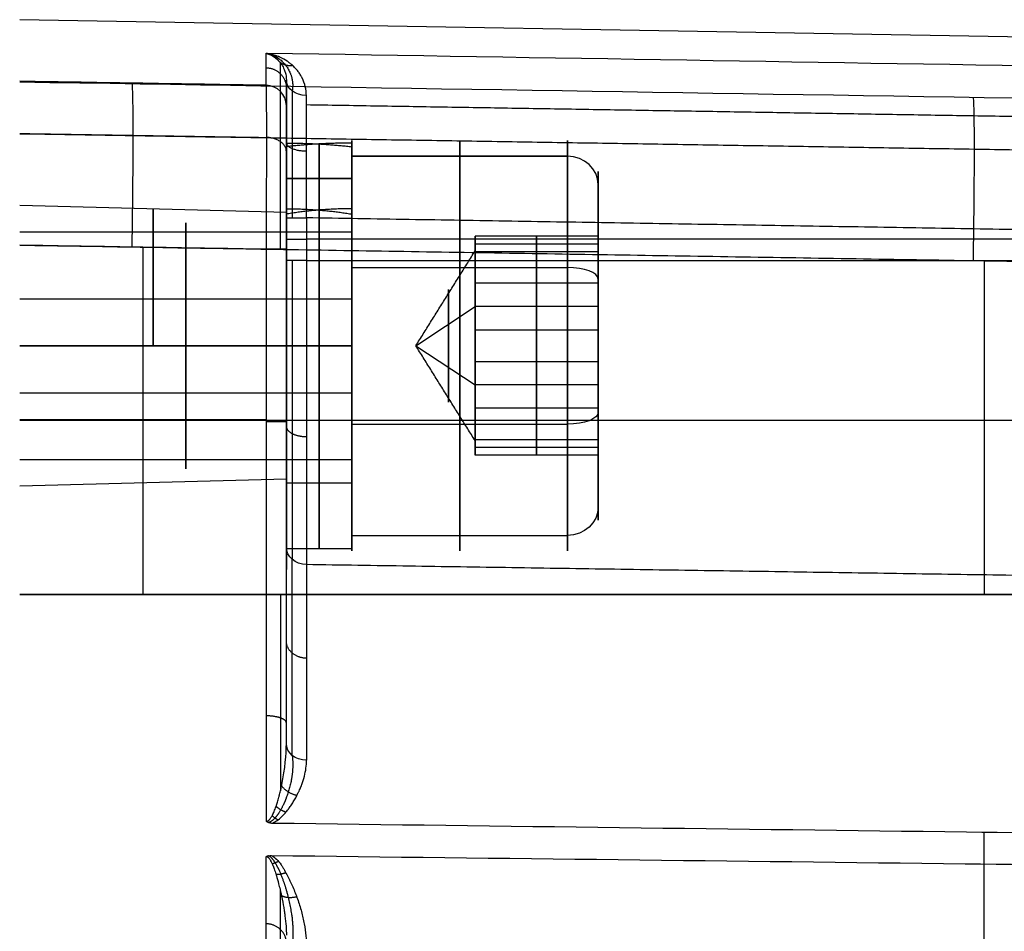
# Model space of a CAD drawing. Header units: millimetres. Extents: x 0 to 290, y -65 to 65.
# Tile 241 of 256: x 204 to 228, y 43 to 65. Entities that reach past the tile are written whole.
import ezdxf

# ---------------------------------------------------------------- set-up
doc = ezdxf.new("R2010")
doc.units = ezdxf.units.MM
doc.layers.add('Layer 01', color=7, linetype='Continuous', true_color=0x000000)

# ---------------------------------------------------------------- blocks, each defined once
blk = doc.blocks.new('Block 01')
at = {"layer": 'Layer 01'}
for p, q in [((250.517, 64.179, 0), (203.5, 65, 0)), ((210, 63.094, 36.032), (210, 61.897, 36.032)), ((210.8, 60.361, 36.538), (210.8, 61.971, 36.538)), ((210.8, 60.361, 37.462), (210.8, 61.971, 37.462)), ((211.6, 61.674, 38.909), (216.85, 61.674, 38.909)), ((211.6, 61.674, 38.909), (211.6, 61.618, 38.886)), ((210, 61.127, 37), (211.6, 61.127, 36.076)), ((211.6, 61.127, 37), (210, 61.127, 37.924)), ((217.6, 60.981, 38.623), (217.6, 59.721, 38.102)), ((210, 60.303, 37), (203.5, 60.473, 37)), ((210, 60.249, 36.032), (210, 60.155, 36.032)), ((211.6, 60.14, 38.275), (211.6, 59.825, 38.146)), ((241.916, 59.65, 29.943), (210.491, 59.65, 30.491)), ((214.6, 59.715, 38.061), (214.6, 59.377, 37.921)), ((214.6, 59.554, 36.845), (214.6, 59.549, 36.858)), ((217.6, 59.531, 36.671), (214.6, 59.531, 36.671)), ((216.1, 59.341, 35.241), (216.1, 59.721, 38.102)), ((216.1, 59.721, 38.102), (216.1, 57.432, 39.862)), ((206.504, 59.462, 42.367), (206.504, 50.989, 42.367)), ((214.6, 59.436, 35.956), (214.6, 59.297, 35.899)), ((216.1, 56.673, 34.138), (216.1, 59.341, 35.241)), ((227.009, 59.118, -42.17), (227.009, 50.989, -42.17)), ((211.6, 58.962, 32.379), (216.85, 58.962, 32.379)), ((211.6, 58.962, 32.379), (211.6, 58.939, 32.434)), ((214.6, 59.008, 35.103), (214.6, 58.914, 35.331)), ((214.6, 58.721, 38.862), (214.6, 58.715, 38.875)), ((217.6, 58.576, 38.982), (214.6, 58.576, 38.982)), ((217.6, 58.675, 33.072), (217.6, 58.007, 34.689)), ((211.6, 58.328, 33.913), (211.6, 58.198, 34.227)), ((203.5, 58.198, 34.227), (211.6, 58.198, 34.227)), ((213.157, 57.053, 37), (214.6, 58.007, 34.689)), ((217.6, 58.007, 34.689), (214.6, 58.007, 34.689)), ((210, 56.268, 41.877), (210, 57.837, 41.877)), ((214.6, 57.771, 39.601), (214.6, 57.45, 39.468)), ((216.1, 57.432, 39.862), (216.1, 54.764, 38.759)), ((214.6, 57.31, 39.487), (214.6, 57.196, 39.764)), ((210, 57.053, 41.94), (210, 57.053, 41.815)), ((213.157, 57.053, 37), (214.6, 56.098, 39.311)), ((214.6, 56.909, 34.236), (214.6, 56.795, 34.513)), ((214.6, 56.656, 34.532), (214.6, 56.334, 34.399)), ((216.1, 54.385, 35.898), (216.1, 56.673, 34.138)), ((217.6, 56.098, 39.311), (214.6, 56.098, 39.311)), ((217.6, 56.098, 39.311), (217.6, 55.43, 40.928)), ((203.5, 55.907, 39.773), (211.6, 55.907, 39.773)), ((211.6, 55.907, 39.773), (211.6, 55.777, 40.087)), ((217.6, 55.529, 35.018), (214.6, 55.529, 35.018)), ((209.509, 55.25, 42.315), (203.5, 55.25, 42.419)), ((203.5, 55.243, -42.581), (250.517, 55.243, -41.76)), ((210, 55.44, 41.815), (210, 55.44, 41.669)), ((210, 55.44, 39.925), (210, 55.44, 39.821)), ((210, 55.44, 34.179), (210, 55.44, 34.075)), ((210, 55.44, 32.331), (210, 55.44, 31.892)), ((214.6, 55.39, 35.125), (214.6, 55.385, 35.138)), ((211.6, 55.166, 41.566), (211.6, 55.143, 41.621)), ((211.6, 55.143, 41.621), (216.85, 55.143, 41.621)), ((214.6, 55.192, 38.669), (214.6, 55.097, 38.897)), ((214.6, 54.808, 38.101), (214.6, 54.669, 38.044)), ((214.6, 54.728, 36.079), (214.6, 54.39, 35.939)), ((216.1, 54.764, 38.759), (216.1, 54.385, 35.898)), ((217.6, 54.574, 37.329), (214.6, 54.574, 37.329)), ((214.6, 54.557, 37.142), (214.6, 54.551, 37.155)), ((211.6, 54.28, 35.854), (211.6, 53.966, 35.725)), ((217.6, 54.385, 35.898), (217.6, 53.125, 35.377)), ((210, 53.803, 37), (203.5, 53.632, 37)), ((210, 53.95, 36.032), (210, 53.856, 36.032)), ((210, 53.713, 37), (211.6, 53.713, 37)), ((211.6, 52.487, 35.114), (211.6, 52.431, 35.091)), ((210, 52.208, 36.032), (210, 51.6, 36.032)), ((210, 52.113, 37), (211.6, 52.113, 37)), ((203.5, 50.989, -42.581), (250.517, 50.989, -41.76))]:
    blk.add_line(p, q, dxfattribs=at)
at = {"layer": 'Layer 01', "extrusion": (-1, 3.648e-11, 2.41592e-12)}
blk.add_arc((435, 0, -209.509), 499.895, 175.56863, 176.93565, dxfattribs=at)
at = {"layer": 'Layer 01', "extrusion": (-3.72802e-13, -0.077265, 0.997011)}
blk.add_arc((209.5, 65.696, 33.61), 0.5, 0, 89, dxfattribs=at)
at = {"layer": 'Layer 01', "extrusion": (-6.02296e-14, 0.666777, -0.745258)}
blk.add_arc((-210.5, 67.006, 20.377), 0.5, 271.3731, 0, dxfattribs=at)
at = {"layer": 'Layer 01', "extrusion": (-1, 0, 0)}
for centre, radius, start, end in [((-57.053, 37, -216.85), 5, 157.5517, 337.5517), ((-57.053, 37, -211.6), 4.94, 90, 180), ((-57.053, 37, -211.6), 4.94, 190.7775, 270), ((-57.053, 37, -217.6), 4.25, 157.5517, 337.5517), ((-57.053, 37, -217.6), 4.25, 157.5517, 337.5517), ((-57.053, 37, -216.85), 5, 337.5517, 157.5517), ((-57.053, 37, -217.6), 4.25, 337.5517, 157.5517), ((-57.053, 37, -206.75), 3.335, 90, 270), ((-57.053, 37, -210), 3.25, 90, 270), ((-57.053, 37, -210), 3.34, 90, 163.9441), ((-57.053, 37, -211.6), 3, 157.5517, 337.5517), ((-57.053, 37, -211.6), 3.34, 90, 180), ((-57.053, 37, -211.6), 3.34, 196.0559, 270), ((-57.053, 37, -211.6), 3, 337.5517, 157.5517), ((-57.053, 37, -214.6), 2.5, 157.5517, 187.5517), ((-57.053, 37, -214.6), 2.5, 187.5517, 247.5517), ((-57.053, 37, -214.6), 2.5, 127.5517, 157.5517), ((-57.053, 37, -214.6), 2.5, 67.5517, 127.5517), ((-57.053, 37, -214.6), 2.5, 247.5517, 307.5517), ((-57.053, 37, -210), 3.25, 270, 90), ((-57.053, 37, -211.6), 3.34, 270, 90), ((-57.053, 37, -211.6), 4.94, 270, 90), ((-57.053, 37, -214.6), 2.5, 7.5517, 67.5517), ((-57.053, 37, -214.6), 2.5, 307.5517, 337.5517), ((-57.053, 37, -214.6), 2.5, 337.5517, 7.5517)]:
    blk.add_arc(centre, radius, start, end, dxfattribs=at)
at = {"layer": 'Layer 01', "extrusion": (1, 0, 0)}
for centre, radius, start, end in [((57.053, 37, 211.6), 5, 202.4483, 22.4483), ((57.053, 37, 214.225), 5, 202.4483, 22.4483), ((57.053, 37, 210), 4.94, 270, 0), ((57.053, 37, 210.8), 4.94, 5.3649, 90), ((57.053, 37, 210.8), 4.94, 270, 354.6351), ((57.053, 37, 210), 4.94, 10.7775, 77.0653), ((57.053, 37, 211.6), 5, 22.4483, 202.4483), ((57.053, 37, 214.225), 5, 22.4483, 202.4483), ((57.053, 37, 207.55), 3, 202.4483, 22.4483), ((57.053, 37, 210), 3.34, 270, 0), ((57.053, 37, 210.8), 3.34, 270, 352.0512), ((57.053, 37, 210.8), 3.34, 7.9488, 90), ((57.053, 37, 207.55), 3, 22.4483, 202.4483), ((57.053, 37, 213.951), 1.375, 292.4483, 22.4483), ((57.053, 37, 213.951), 1.375, 22.4483, 202.4483), ((57.053, 37, 210), 4.94, 77.0653, 90), ((57.053, 37, 213.951), 1.375, 202.4483, 292.4483), ((57.053, 37, 210), 3.34, 90, 270), ((57.053, 37, 210), 4.94, 90, 102.9347), ((57.053, 37, 210), 4.94, 102.9347, 270), ((57.053, 37, 210.8), 3.34, 90, 270), ((57.053, 37, 210.8), 4.94, 90, 270)]:
    blk.add_arc(centre, radius, start, end, dxfattribs=at)
at = {"layer": 'Layer 01', "extrusion": (1.23736e-14, -0.381849, 0.924225)}
blk.add_arc((216.85, 71.108, 12.411), 0.75, 360, 90, dxfattribs=at)
at = {"layer": 'Layer 01', "extrusion": (7.62216e-12, -1, 1.13849e-17)}
blk.add_arc((210.5, 30.991, -60.17), 0.5, 180, 269, dxfattribs=at)
at = {"layer": 'Layer 01', "extrusion": (0, -1, 0)}
for centre, start, end in [((210.5, 30.991, -59.65), 180, 269), ((209.5, 41.815, -55.201), 0, 89)]:
    blk.add_arc(centre, 0.5, start, end, dxfattribs=at)
at = {"layer": 'Layer 01', "extrusion": (6.24998e-13, 1, 1.16728e-13)}
blk.add_arc((-209.5, 41.815, 59.413), 0.5, 91, 180, dxfattribs=at)
at = {"layer": 'Layer 01', "extrusion": (2.89265e-14, 1, -3.46771e-21)}
blk.add_arc((-210.5, 30.991, 59.13), 0.5, 271, 0, dxfattribs=at)
at = {"layer": 'Layer 01', "extrusion": (-1, 1.27342e-27, 2.62629e-14)}
blk.add_arc((-59.13, 39, -210.491), 8.509, 270, 330.5777, dxfattribs=at)
at = {"layer": 'Layer 01', "extrusion": (0, 0.924225, 0.381849)}
blk.add_arc((-216.85, 8.161, 66.858), 0.75, 180, 270, dxfattribs=at)
at = {"layer": 'Layer 01', "extrusion": (0, -0.924225, -0.381849)}
blk.add_arc((216.85, 16.661, -66.858), 0.75, 0, 90, dxfattribs=at)
at = {"layer": 'Layer 01', "extrusion": (-3.6176e-15, 0.381849, -0.924225)}
blk.add_arc((-216.85, 62.608, -12.411), 0.75, 180, 270, dxfattribs=at)
at = {"layer": 'Layer 01', "extrusion": (3.99357e-13, 0.491243, -0.871022)}
blk.add_arc((-210.5, 62.653, -4.923), 0.5, 271, 360, dxfattribs=at)
at = {"layer": 'Layer 01', "extrusion": (1, -4.39e-13, -2.84482e-13)}
blk.add_arc((-18, -4.5, 210.491), 80.042, 29.42233, 35.76263, dxfattribs=at)
at = {"layer": 'Layer 01', "extrusion": (-8.33864e-11, 1, 6.22169e-10)}
blk.add_arc((-209.5, 41.815, 50.989), 0.5, 91, 180, dxfattribs=at)
at = {"layer": 'Layer 01', "extrusion": (-1, -5.06796e-13, 2.37912e-08)}
blk.add_arc((-50.989, 50.919, -209.509), 8.605, 270, 309.9389, dxfattribs=at)
at = {"layer": 'Layer 01', "extrusion": (-5.06289e-14, 0.584428, -0.811445)}
blk.add_arc((-210.5, 63.306, -6.868), 0.5, 271, 0, dxfattribs=at)
at = {"layer": 'Layer 01', "extrusion": (1, 0, 3.77806e-16)}
blk.add_arc((50.989, 50.919, 227.009), 8.91, 180, 229.4833, dxfattribs=at)
at = {"layer": 'Layer 01', "extrusion": (-1, 3.60762e-08, 4.84519e-13)}
blk.add_arc((-50.989, -51.081, -209.509), 8.605, 360, 42.0762, dxfattribs=at)
at = {"layer": 'Layer 01'}
for points, knots in [([(209.591, 64.168, 26.877), (209.588, 64.168, 26.872), (209.585, 64.169, 26.866), (209.554, 64.174, 26.808), (209.53, 64.178, 26.762), (209.509, 64.18, 26.723)], [-0.1991805, -0.1991805, -0.1991805, -0.1991805, -0.1810732, -0.1810732, 0, 0, 0, 0]), ([(209.509, 64.18, 26.723), (209.584, 64.162, 27.042), (209.65, 64.129, 27.318), (209.755, 64.056, 27.786), (209.795, 64.017, 27.978), (209.826, 63.982, 28.129), (209.826, 63.981, 28.132), (209.827, 63.98, 28.137), (209.829, 63.979, 28.144), (209.832, 63.975, 28.16), (209.838, 63.968, 28.191), (209.85, 63.953, 28.254), (209.86, 63.94, 28.306), (209.873, 63.922, 28.375), (209.88, 63.913, 28.41), (209.886, 63.903, 28.443)], [-2.911338, -2.911338, -2.911338, -2.911338, -2.183504, -2.183504, -1.455669, -1.455669, -1.449983, -1.449983, -1.444297, -1.432924, -1.410179, -1.36469, -1.273711, -1.273711, -1.182173, -1.182173, -1.182173, -1.182173]), ([(210.056, 63.964, 27.787), (210.044, 63.973, 27.761), (210.031, 63.983, 27.733), (209.966, 64.026, 27.602), (209.908, 64.059, 27.486), (209.842, 64.088, 27.357), (209.842, 64.088, 27.357), (209.841, 64.089, 27.355), (209.84, 64.089, 27.352), (209.836, 64.091, 27.345), (209.829, 64.094, 27.331), (209.821, 64.097, 27.316), (209.806, 64.104, 27.286), (209.793, 64.109, 27.262), (209.752, 64.125, 27.183), (209.718, 64.136, 27.118), (209.673, 64.149, 27.032), (209.669, 64.15, 27.025), (209.66, 64.152, 27.009), (209.647, 64.155, 26.984), (209.635, 64.158, 26.961), (209.614, 64.163, 26.922), (209.602, 64.165, 26.899), (209.591, 64.168, 26.877)], [-1.1835282, -1.1835282, -1.1835282, -1.1835282, -1.0864392, -1.0864392, -0.7242928, -0.7242928, -0.7186342, -0.7186342, -0.7129757, -0.7016586, -0.6790245, -0.6337562, -0.6337562, -0.5432196, -0.5432196, -0.3621464, -0.3621464, -0.3395122, -0.3395122, -0.3168781, -0.2716098, -0.2716098, -0.1991805, -0.1991805, -0.1991805, -0.1991805]), ([(209.886, 63.903, 28.443), (209.892, 63.894, 28.477), (209.897, 63.885, 28.509), (209.925, 63.838, 28.671), (209.943, 63.799, 28.793), (209.963, 63.746, 28.946), (209.967, 63.732, 28.984), (209.971, 63.719, 29.022)], [-1.1821726, -1.1821726, -1.1821726, -1.1821726, -1.0917519, -1.0917519, -0.7278346, -0.7278346, -0.6019262, -0.6019262, -0.6019262, -0.6019262]), ([(210.217, 63.821, 28.141), (210.196, 63.845, 28.089), (210.172, 63.868, 28.037), (210.146, 63.891, 27.979), (210.146, 63.892, 27.977), (210.143, 63.894, 27.972), (210.14, 63.897, 27.965), (210.132, 63.904, 27.946), (210.114, 63.919, 27.909), (210.099, 63.932, 27.876), (210.078, 63.948, 27.831), (210.067, 63.956, 27.809), (210.056, 63.964, 27.787)], [-1.6215736, -1.6215736, -1.6215736, -1.6215736, -1.4485856, -1.4485856, -1.4372685, -1.4372685, -1.4259514, -1.4033173, -1.358049, -1.2675124, -1.2675124, -1.1835282, -1.1835282, -1.1835282, -1.1835282]), ([(210.488, 63.151, 29.159), (210.488, 63.295, 28.998), (210.454, 63.442, 28.808), (210.382, 63.584, 28.581), (210.381, 63.587, 28.577), (210.378, 63.593, 28.565), (210.372, 63.604, 28.549), (210.359, 63.628, 28.509), (210.347, 63.648, 28.474), (210.322, 63.688, 28.404), (210.304, 63.715, 28.355), (210.263, 63.768, 28.252), (210.241, 63.795, 28.197), (210.217, 63.821, 28.141)], [-2.897171, -2.897171, -2.897171, -2.897171, -2.172878, -2.172878, -2.150244, -2.150244, -2.12761, -2.082342, -1.991805, -1.991805, -1.810732, -1.810732, -1.621574, -1.621574, -1.621574, -1.621574]), ([(209.509, 63.401, 38.624), (209.51, 63.36, 39.145), (209.511, 63.213, 39.661), (209.512, 62.758, 40.566), (209.512, 62.453, 40.951), (209.512, 61.965, 41.403), (209.512, 61.784, 41.545), (209.512, 61.382, 41.804), (209.512, 61.163, 41.92), (209.511, 60.462, 42.208), (209.51, 59.936, 42.315), (209.509, 59.413, 42.315)], [-6.001674, -6.001674, -6.001674, -6.001674, -4.501256, -4.501256, -3.000837, -3.000837, -2.250628, -2.250628, -1.500419, -1.500419, 0, 0, 0, 0]), ([(210, 63.524, 29.492), (210, 63.311, 29.73), (210, 63.074, 29.943), (210, 62.691, 30.221), (210, 62.493, 30.35), (210, 62.251, 30.482), (210, 62.128, 30.543), (210, 62.066, 30.572), (210, 62.035, 30.587), (210, 62.019, 30.594), (210, 62.013, 30.597), (210, 62.008, 30.599), (210, 62.005, 30.6), (210, 61.929, 30.634), (210, 61.818, 30.682), (210, 61.596, 30.76), (210, 61.512, 30.788), (210, 61.372, 30.828), (210, 61.323, 30.841), (210, 61.245, 30.861), (210, 61.206, 30.87), (210, 61.157, 30.881), (210, 61.133, 30.887), (210, 61.122, 30.889), (210, 61.115, 30.891), (210, 61.11, 30.892), (210, 60.886, 30.939), (210, 60.574, 30.991), (210, 60.17, 30.991)], [-3.787967, -3.787967, -3.787967, -3.787967, -2.840975, -2.840975, -2.367479, -2.130731, -2.012358, -1.953171, -1.923577, -1.90878, -1.901382, -1.901382, -1.893984, -1.893984, -1.420488, -1.420488, -1.18374, -1.18374, -1.065366, -1.065366, -1.006179, -0.976585, -0.961789, -0.95439, -0.95439, -0.946992, -0.946992, 0, 0, 0, 0]), ([(210.491, 60.17, 30.491), (210.491, 60.462, 30.491), (210.49, 60.757, 30.459), (210.49, 61.33, 30.331), (210.489, 61.608, 30.235), (210.489, 62.125, 29.993), (210.489, 62.365, 29.847), (210.488, 62.795, 29.522), (210.488, 62.986, 29.343), (210.488, 63.151, 29.159)], [-3.369411, -3.369411, -3.369411, -3.369411, -2.527058, -2.527058, -1.684706, -1.684706, -0.842353, -0.842353, 0, 0, 0, 0]), ([(210, 59.413, 41.815), (210, 59.601, 41.815), (210, 59.816, 41.799), (210, 60.111, 41.745), (210, 60.172, 41.732), (210, 60.293, 41.703), (210, 60.351, 41.687), (210, 60.517, 41.638), (210, 60.619, 41.602), (210, 60.757, 41.547), (210, 60.801, 41.528), (210, 60.848, 41.507), (210, 60.853, 41.505), (210, 60.86, 41.501), (210, 60.866, 41.499), (210, 60.877, 41.494), (210, 60.904, 41.481), (210, 60.973, 41.448), (210, 61.034, 41.417), (210, 61.228, 41.312), (210, 61.361, 41.226), (210, 61.701, 40.979), (210, 61.849, 40.832), (210, 61.988, 40.686), (210, 62.02, 40.649), (210, 62.043, 40.623), (210, 62.045, 40.621), (210, 62.049, 40.617), (210, 62.054, 40.611), (210, 62.063, 40.601), (210, 62.085, 40.575), (210, 62.141, 40.508), (210, 62.325, 40.272), (210, 62.466, 40.039), (210, 62.751, 39.452), (210, 62.869, 39.025), (210, 62.902, 38.586)], [0, 0, 0, 0, 0.654744, 0.654744, 0.818429, 0.818429, 0.982115, 0.982115, 1.309487, 1.309487, 1.473173, 1.473173, 1.493634, 1.493634, 1.503864, 1.503864, 1.514095, 1.555016, 1.636859, 1.636859, 1.964231, 1.964231, 2.618974, 2.618974, 2.946346, 2.946346, 2.987268, 2.987268, 3.007728, 3.007728, 3.028189, 3.110032, 3.273718, 3.928461, 3.928461, 5.237949, 5.237949, 5.237949, 5.237949]), ([(209.509, 45.465, 44.322), (209.536, 45.465, 44.322), (209.564, 45.48, 44.305), (209.607, 45.527, 44.256), (209.622, 45.547, 44.235), (209.644, 45.582, 44.199), (209.655, 45.601, 44.179), (209.667, 45.627, 44.153), (209.674, 45.64, 44.14), (209.677, 45.646, 44.134), (209.678, 45.65, 44.13), (209.68, 45.653, 44.127), (209.696, 45.687, 44.092), (209.711, 45.723, 44.056), (209.733, 45.78, 43.999), (209.743, 45.809, 43.97), (209.756, 45.844, 43.934), (209.761, 45.86, 43.919), (209.765, 45.87, 43.909), (209.767, 45.877, 43.902), (209.778, 45.913, 43.867), (209.789, 45.948, 43.833), (209.806, 46.007, 43.776), (209.815, 46.037, 43.746), (209.825, 46.076, 43.71), (209.829, 46.093, 43.693), (209.832, 46.104, 43.683), (209.834, 46.111, 43.676), (209.845, 46.155, 43.634), (209.859, 46.215, 43.579), (209.875, 46.286, 43.513), (209.882, 46.321, 43.48), (209.885, 46.337, 43.466), (209.888, 46.347, 43.457), (209.888, 46.351, 43.453), (209.969, 46.751, 43.087), (210, 47.089, 42.795), (210, 47.356, 42.571)], [0, 0, 0, 0, 0.167248, 0.167248, 0.250873, 0.250873, 0.292685, 0.313591, 0.324044, 0.32927, 0.32927, 0.334497, 0.334497, 0.501745, 0.501745, 0.58537, 0.627182, 0.648088, 0.648088, 0.668994, 0.668994, 0.836242, 0.836242, 0.919867, 0.961679, 0.982585, 0.982585, 1.003491, 1.003491, 1.170739, 1.254364, 1.296176, 1.317082, 1.317082, 1.337988, 1.337988, 2.675976, 2.675976, 2.675976, 2.675976]), ([(209.661, 45.421, 44.356), (209.734, 45.451, 44.315), (209.809, 45.503, 44.245), (209.889, 45.58, 44.141), (209.891, 45.581, 44.14), (209.894, 45.585, 44.135), (209.9, 45.59, 44.128), (209.912, 45.603, 44.112), (209.937, 45.628, 44.078), (209.985, 45.68, 44.008), (210.024, 45.727, 43.945), (210.053, 45.764, 43.895), (210.055, 45.767, 43.892), (210.06, 45.773, 43.883), (210.067, 45.784, 43.869), (210.085, 45.808, 43.837), (210.12, 45.858, 43.769), (210.15, 45.905, 43.707), (210.208, 46.002, 43.576), (210.247, 46.072, 43.481), (210.288, 46.158, 43.365), (210.292, 46.166, 43.354), (210.301, 46.184, 43.33), (210.313, 46.21, 43.295), (210.341, 46.271, 43.211), (210.39, 46.392, 43.047), (210.465, 46.63, 42.722), (210.491, 46.824, 42.454), (210.491, 46.95, 42.279)], [-2.77094, -2.77094, -2.77094, -2.77094, -2.424573, -2.424573, -2.413749, -2.413749, -2.402925, -2.381277, -2.337981, -2.251389, -2.078205, -2.078205, -2.056557, -2.056557, -2.034909, -1.991613, -1.905021, -1.731838, -1.731838, -1.38547, -1.38547, -1.342174, -1.342174, -1.298878, -1.212286, -1.039103, -0.692735, 0, 0, 0, 0]), ([(209.509, 45.465, 44.322), (209.512, 45.462, 44.324), (209.518, 45.457, 44.328), (209.535, 45.448, 44.336), (209.541, 45.445, 44.338), (209.553, 45.44, 44.342), (209.56, 45.437, 44.344), (209.568, 45.435, 44.346), (209.574, 45.433, 44.348), (209.578, 45.432, 44.348), (209.607, 45.424, 44.354), (209.636, 45.421, 44.356), (209.661, 45.421, 44.356)], [0, 0, 0, 0, 0.0418604, 0.0418604, 0.0627906, 0.0627906, 0.0732557, 0.0784882, 0.0784882, 0.0837208, 0.0837208, 0.1674416, 0.1674416, 0.1674416, 0.1674416]), ([(209.661, 45.421, 44.356), (215.3, 45.349, 44.287), (220.939, 45.278, 44.219), (226.579, 45.206, 44.151), (234.558, 45.104, 44.054), (242.538, 45.003, 43.958), (250.517, 44.901, 43.862)], [0, 0, 0, 0, 16.919802, 16.919802, 16.919802, 40.862412, 40.862412, 40.862412, 40.862412]), ([(209.509, 44.602, -45.314), (209.511, 44.604, -45.312), (209.516, 44.607, -45.308), (209.529, 44.614, -45.301), (209.535, 44.616, -45.298), (209.545, 44.62, -45.294), (209.55, 44.621, -45.292), (209.557, 44.623, -45.29), (209.561, 44.624, -45.289), (209.565, 44.625, -45.288), (209.588, 44.63, -45.282), (209.612, 44.631, -45.28), (209.633, 44.631, -45.28)], [0, 0, 0, 0, 0.0339987, 0.0339987, 0.050998, 0.050998, 0.0594977, 0.0637475, 0.0637475, 0.0679974, 0.0679974, 0.1359948, 0.1359948, 0.1359948, 0.1359948]), ([(209.509, 44.602, -45.314), (209.526, 44.602, -45.314), (209.544, 44.594, -45.321), (209.571, 44.569, -45.344), (209.58, 44.558, -45.354), (209.594, 44.54, -45.371), (209.601, 44.53, -45.38), (209.609, 44.517, -45.392), (209.612, 44.511, -45.398), (209.614, 44.507, -45.402), (209.616, 44.504, -45.404), (209.626, 44.485, -45.422), (209.641, 44.457, -45.448), (209.658, 44.42, -45.484), (209.666, 44.4, -45.502), (209.67, 44.391, -45.511), (209.673, 44.385, -45.516), (209.674, 44.381, -45.52), (209.687, 44.351, -45.549), (209.7, 44.315, -45.583), (209.721, 44.253, -45.644), (209.732, 44.219, -45.677), (209.746, 44.176, -45.72), (209.752, 44.153, -45.742), (209.756, 44.142, -45.754), (209.757, 44.137, -45.759), (209.758, 44.133, -45.762), (209.759, 44.131, -45.765), (209.773, 44.085, -45.811), (209.791, 44.021, -45.875), (209.823, 43.898, -46.001), (209.834, 43.852, -46.048), (209.852, 43.777, -46.126), (209.862, 43.738, -46.167), (209.873, 43.689, -46.219), (209.877, 43.667, -46.241), (209.881, 43.652, -46.257), (209.882, 43.644, -46.266), (209.905, 43.536, -46.381), (209.922, 43.445, -46.479), (209.943, 43.325, -46.611), (209.951, 43.269, -46.673), (209.96, 43.211, -46.738), (209.963, 43.184, -46.769), (209.965, 43.17, -46.784), (209.966, 43.165, -46.79), (209.966, 43.161, -46.794), (209.966, 43.16, -46.796), (209.99, 42.982, -46.997), (210, 42.825, -47.178), (210, 42.688, -47.34)], [0, 0, 0, 0, 0.08981, 0.08981, 0.134716, 0.134716, 0.157168, 0.168395, 0.174008, 0.174008, 0.179621, 0.179621, 0.269431, 0.314337, 0.336789, 0.348016, 0.348016, 0.359242, 0.359242, 0.538863, 0.538863, 0.628673, 0.673579, 0.696031, 0.707257, 0.712871, 0.712871, 0.718484, 0.718484, 1.077726, 1.077726, 1.257347, 1.257347, 1.347157, 1.392062, 1.414515, 1.414515, 1.436968, 1.436968, 1.796209, 1.796209, 1.97583, 2.065641, 2.110546, 2.132999, 2.144225, 2.144225, 2.155451, 2.155451, 2.873935, 2.873935, 2.873935, 2.873935]), ([(209.633, 44.631, -45.28), (209.724, 44.58, -45.317), (209.803, 44.505, -45.373), (209.88, 44.394, -45.458), (209.887, 44.384, -45.465), (209.901, 44.362, -45.482), (209.922, 44.328, -45.507), (209.942, 44.293, -45.533), (209.979, 44.223, -45.586), (210.003, 44.177, -45.621), (210.034, 44.119, -45.665), (210.039, 44.109, -45.672), (210.05, 44.088, -45.688), (210.067, 44.055, -45.713), (210.105, 43.978, -45.771), (210.178, 43.818, -45.891), (210.235, 43.672, -46), (210.289, 43.52, -46.112), (210.307, 43.467, -46.152), (210.339, 43.364, -46.228), (210.383, 43.211, -46.34), (210.464, 42.863, -46.596), (210.491, 42.579, -46.803), (210.491, 42.395, -46.935)], [-2.974078, -2.974078, -2.974078, -2.974078, -2.602318, -2.602318, -2.555848, -2.555848, -2.509378, -2.416438, -2.416438, -2.230558, -2.230558, -2.184088, -2.184088, -2.137618, -2.044678, -1.858798, -1.487039, -1.487039, -1.301159, -1.301159, -1.115279, -0.743519, 0, 0, 0, 0]), ([(209.633, 44.631, -45.28), (215.271, 44.564, -45.207), (220.91, 44.497, -45.134), (226.549, 44.43, -45.062), (234.538, 44.335, -44.959), (242.528, 44.24, -44.856), (250.517, 44.146, -44.752)], [-40.890985, -40.890985, -40.890985, -40.890985, -23.972164, -23.972164, -23.972164, 0, 0, 0, 0])]:
    blk.add_open_spline(points, degree=3, knots=knots, dxfattribs=at)
for points, degree in [([(250.517, 63.502, 26.002), (236.848, 63.728, 26.242), (223.178, 63.954, 26.482), (209.509, 64.18, 26.723)], 3), ([(209.971, 63.719, 29.022), (209.991, 63.653, 29.2), (210, 63.587, 29.357), (210, 63.524, 29.492)], 3), ([(209.509, 63.401, 38.624), (207.506, 63.433, 38.659), (205.503, 63.465, 38.695), (203.5, 63.498, 38.73)], 3), ([(203.5, 63.485, -38.892), (219.172, 63.232, -38.617), (234.845, 62.979, -38.341), (250.517, 62.726, -38.065)], 3), ([(210, 61.993, 37), (210, 61.193, 37), (210, 60.393, 37)], 2), ([(211.6, 61.993, 37), (211.6, 61.193, 37), (211.6, 60.393, 37)], 2), ([(210, 60.262, 37.924), (210, 61.084, 37.924), (210, 61.905, 37.924)], 2), ([(211.6, 60.262, 36.076), (211.6, 61.084, 36.076), (211.6, 61.905, 36.076)], 2), ([(216.85, 61.674, 38.909), (214.225, 61.674, 38.909), (211.6, 61.674, 38.909)], 2), ([(210, 59.13, 30.991), (210, 59.65, 30.991), (210, 60.17, 30.991)], 2), ([(210.491, 60.17, 30.491), (210.491, 59.65, 30.491), (210.491, 59.13, 30.491)], 2), ([(250.517, 59.508, 29.793), (230.504, 59.839, 30.142), (210.491, 60.17, 30.491)], 2), ([(211.6, 59.825, 38.146), (207.55, 59.825, 38.146), (203.5, 59.825, 38.146)], 2), ([(217.6, 59.721, 38.102), (216.1, 59.721, 38.102), (214.6, 59.721, 38.102)], 2), ([(214.6, 59.721, 38.102), (214.6, 59.626, 37.387), (214.6, 59.531, 36.671)], 2), ([(214.6, 58.576, 38.982), (214.6, 59.148, 38.542), (214.6, 59.721, 38.102)], 2), ([(214.6, 59.531, 36.671), (214.6, 59.436, 35.956), (214.6, 59.341, 35.241)], 2), ([(217.6, 59.341, 35.241), (217.6, 59.531, 36.671), (217.6, 59.721, 38.102)], 2), ([(217.6, 59.721, 38.102), (217.6, 58.576, 38.982), (217.6, 57.432, 39.862)], 2), ([(203.5, 59.51, 42.419), (205.503, 59.478, 42.384), (207.506, 59.446, 42.35), (209.509, 59.413, 42.315)], 3), ([(250.517, 58.738, -41.76), (227.009, 59.118, -42.17), (203.5, 59.498, -42.581)], 2), ([(209.509, 59.413, 42.315), (209.509, 55.201, 42.315), (209.509, 50.989, 42.315)], 2), ([(210, 58.158, 41.815), (210, 58.786, 41.815), (210, 59.413, 41.815)], 2), ([(213.157, 57.053, 37), (213.878, 58.208, 37.477), (214.6, 59.363, 37.955)], 2), ([(217.6, 59.341, 35.241), (216.1, 59.341, 35.241), (214.6, 59.341, 35.241)], 2), ([(214.6, 59.341, 35.241), (214.6, 58.674, 34.965), (214.6, 58.007, 34.689)], 2), ([(217.6, 56.673, 34.138), (217.6, 58.007, 34.689), (217.6, 59.341, 35.241)], 2), ([(210.491, 59.13, 30.491), (230.504, 59.13, 30.142), (250.517, 59.13, 29.793)], 2), ([(214.6, 57.432, 39.862), (214.6, 58.004, 39.422), (214.6, 58.576, 38.982)], 2), ([(210, 55.947, 41.815), (210, 57.053, 41.815), (210, 58.158, 41.815)], 2), ([(214.6, 58.007, 34.689), (214.6, 57.34, 34.414), (214.6, 56.673, 34.138)], 2), ([(217.6, 57.432, 39.862), (216.1, 57.432, 39.862), (214.6, 57.432, 39.862)], 2), ([(214.6, 56.098, 39.311), (214.6, 56.765, 39.586), (214.6, 57.432, 39.862)], 2), ([(217.6, 57.432, 39.862), (217.6, 56.098, 39.311), (217.6, 54.764, 38.759)], 2), ([(203.5, 57.053, 40.42), (206.75, 57.053, 40.335), (210, 57.053, 40.25)], 2), ([(210, 57.053, 33.75), (206.75, 57.053, 33.665), (203.5, 57.053, 33.58)], 2), ([(211.6, 57.053, 40.34), (210.8, 57.053, 40.34), (210, 57.053, 40.34)], 2), ([(210, 57.053, 33.66), (210.8, 57.053, 33.66), (211.6, 57.053, 33.66)], 2), ([(210, 57.053, 41.94), (210.8, 57.053, 41.94), (211.6, 57.053, 41.94)], 2), ([(210, 57.053, 32.06), (210.8, 57.053, 32.06), (211.6, 57.053, 32.06)], 2), ([(214.6, 54.742, 36.045), (213.878, 55.897, 36.523), (213.157, 57.053, 37)], 2), ([(214.6, 56.673, 34.138), (216.1, 56.673, 34.138), (217.6, 56.673, 34.138)], 2), ([(214.6, 56.673, 34.138), (214.6, 56.101, 34.578), (214.6, 55.529, 35.018)], 2), ([(217.6, 54.385, 35.898), (217.6, 55.529, 35.018), (217.6, 56.673, 34.138)], 2), ([(210, 50.989, 41.815), (210, 53.468, 41.815), (210, 55.947, 41.815)], 2), ([(214.6, 54.764, 38.759), (214.6, 55.431, 39.035), (214.6, 56.098, 39.311)], 2), ([(214.6, 55.529, 35.018), (214.6, 54.957, 35.458), (214.6, 54.385, 35.898)], 2), ([(217.6, 54.764, 38.759), (216.1, 54.764, 38.759), (214.6, 54.764, 38.759)], 2), ([(214.6, 54.574, 37.329), (214.6, 54.669, 38.044), (214.6, 54.764, 38.759)], 2), ([(217.6, 54.764, 38.759), (217.6, 54.574, 37.329), (217.6, 54.385, 35.898)], 2), ([(214.6, 54.385, 35.898), (214.6, 54.479, 36.613), (214.6, 54.574, 37.329)], 2), ([(203.5, 54.28, 35.854), (207.55, 54.28, 35.854), (211.6, 54.28, 35.854)], 2), ([(217.6, 54.385, 35.898), (216.1, 54.385, 35.898), (214.6, 54.385, 35.898)], 2), ([(211.6, 52.431, 35.091), (214.225, 52.431, 35.091), (216.85, 52.431, 35.091)], 2), ([(250.517, 51.11, 34.477), (230.504, 51.414, 34.649), (210.491, 51.719, 34.82)], 2), ([(250.517, 50.989, -41.76), (227.009, 50.989, -42.17), (203.5, 50.989, -42.581)], 2), ([(203.5, 50.989, 42.419), (206.504, 50.989, 42.367), (209.509, 50.989, 42.315)], 2)]:
    blk.add_open_spline(points, degree=degree, dxfattribs=at)
for points, weights, knots in [([(209.509, 64.18, 26.723), (209.68, 64.153, 27.179), (209.855, 64.053, 27.645), (210.107, 63.738, 28.506), (210.187, 63.501, 28.927), (210.142, 63.263, 29.259)], [1, 1.00004243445, 0.988046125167, 0.940514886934, 0.903926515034, 0.857764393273], [0, 0, 0, 0, 0.5, 0.5, 1, 1, 1, 1]), ([(209.857, 59.413, 42.165), (209.857, 60.371, 42.164), (209.858, 61.324, 41.791), (209.858, 62.73, 40.491), (209.857, 63.176, 39.577), (209.857, 63.252, 38.613)], [0.856625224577, 0.857334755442, 0.857731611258, 0.857732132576, 0.857339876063, 0.856625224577], [0, 0, 0, 0, 0.5, 0.5, 1, 1, 1, 1]), ([(210.142, 47.072, 42.367), (210.179, 46.791, 42.693), (210.143, 46.485, 43.059), (210.002, 46.034, 43.605), (209.944, 45.888, 43.785), (209.825, 45.676, 44.044), (209.78, 45.607, 44.131), (209.683, 45.499, 44.264), (209.632, 45.453, 44.322), (209.57, 45.434, 44.347)], [0.856627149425, 0.894601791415, 0.924856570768, 0.960813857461, 0.971083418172, 0.983951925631, 0.987869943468, 0.993473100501, 0.995644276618, 0.996575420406], [0, 0, 0, 0, 0.5, 0.5, 0.75, 0.75, 0.875, 0.875, 0.9661893, 0.9661893, 0.9661893, 0.9661893]), ([(210.155, 42.476, -47.047), (210.193, 42.829, -46.748), (210.15, 43.217, -46.427), (210.004, 43.798, -45.953), (209.944, 43.992, -45.796), (209.825, 44.275, -45.567), (209.781, 44.368, -45.493), (209.684, 44.521, -45.37), (209.632, 44.597, -45.309), (209.563, 44.624, -45.289)], [0.856845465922, 0.896614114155, 0.927107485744, 0.962698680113, 0.972874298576, 0.985342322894, 0.989021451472, 0.994526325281, 0.996785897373, 0.997664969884], [0, 0, 0, 0, 0.5, 0.5, 0.75, 0.75, 0.875, 0.875, 0.9708669, 0.9708669, 0.9708669, 0.9708669])]:
    blk.add_rational_spline(points, weights, degree=3, knots=knots, dxfattribs=at)
for points, weights, degree in [([(209.831, 63.976, 28.155), (209.964, 63.865, 28.056), (210.151, 63.887, 27.99)], [0.999930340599, 0.928595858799, 1], 2), ([(209.857, 63.252, 38.613), (209.857, 63.518, 35.173), (209.857, 63.749, 31.731), (209.857, 63.944, 28.287)], [0.856625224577, 0.856589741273, 0.856584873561, 0.856610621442], 3), ([(209.509, 63.828, 32.64), (209.798, 63.823, 32.64), (210, 63.618, 32.626), (210, 63.329, 32.608)], [0.999963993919, 0.808804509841, 0.808804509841, 0.99996399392], 3), ([(206.241, 59.466, 42.372), (206.301, 63.166, 42.371), (206.241, 63.453, 38.682)], [0.999999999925, 0.734047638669, 1.00000008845], 2), ([(210, 62.902, 38.586), (210, 63.254, 34.042), (210, 63.524, 29.492)], [1, 0.999958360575, 1], 2), ([(210.142, 63.264, 29.26), (210.141, 62.478, 30.138), (210.142, 61.339, 30.642), (210.143, 60.17, 30.642)], [0.857765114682, 0.85786680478, 0.857442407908, 0.856625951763], 3), ([(250.524, 62.261, 28.694), (237.18, 62.481, 28.928), (223.835, 62.702, 29.161), (210.488, 62.922, 29.395)], [0.862694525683, 0.862771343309, 0.862848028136, 0.862924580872], 3), ([(226.746, 59.122, -42.175), (226.806, 62.824, -42.174), (226.746, 63.11, -38.483)], [1.00001460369, 0.73392405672, 0.999999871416], 2), ([(203.5, 62.227, 41.356), (205.504, 62.194, 41.321), (207.508, 62.162, 41.285), (209.512, 62.13, 41.25)], [0.867039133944, 0.86702805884, 0.867016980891, 0.867005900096], 3), ([(250.524, 61.456, -40.694), (234.851, 61.709, -40.969), (219.176, 61.961, -41.243), (203.5, 62.214, -41.517)], [0.866834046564, 0.86692097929, 0.867007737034, 0.867094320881], 3), ([(210, 61.79, 40.885), (209.999, 62.121, 41.243), (209.512, 62.129, 41.251)], [0.999438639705, 0.71574623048, 0.999996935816], 2), ([(210, 62.004, 30.601), (209.998, 61.804, 30.152), (210.489, 61.8, 30.143)], [1.00151366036, 0.714127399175, 1.00039020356], 2), ([(210, 61.993, 37), (210.537, 61.993, 36.69), (211.072, 61.963, 36.381), (211.6, 61.905, 36.076)], [1, 0.997053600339, 0.997053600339, 1], 3), ([(211.6, 61.993, 37), (211.063, 61.993, 37.31), (210.528, 61.963, 37.619), (210, 61.905, 37.924)], [1, 0.997053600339, 0.997053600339, 1], 3), ([(210, 60.393, 37), (210.542, 60.393, 36.687), (211.079, 60.349, 36.377), (211.6, 60.262, 36.076)], [1, 0.993466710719, 0.993466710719, 1], 3), ([(211.6, 60.393, 37), (211.058, 60.393, 37.313), (210.521, 60.349, 37.623), (210, 60.262, 37.924)], [1, 0.993466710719, 0.993466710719, 1], 3), ([(210, 52.154, 35.066), (210, 54.452, 30.991), (210, 59.13, 30.991)], [1, 0.863493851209, 1], 2), ([(210.143, 59.13, 30.641), (210.143, 56.038, 30.641), (210.143, 53.368, 32.2), (210.143, 51.849, 34.894)], [0.856625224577, 0.778668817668, 0.778668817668, 0.856625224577], 3), ([(210, 55.091, 32.085), (210, 54.945, 31.835), (210.202, 54.841, 31.657), (210.491, 54.838, 31.653)], [0.931746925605, 0.753628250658, 0.753628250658, 0.931746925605], 3), ([(210, 47.356, 42.571), (210, 49.963, 38.951), (210, 52.154, 35.066)], [1, 0.998469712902, 1], 2), ([(210.143, 47.071, 42.366), (210.143, 48.801, 39.965), (210.143, 50.395, 37.471), (210.143, 51.849, 34.894)], [0.856625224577, 0.855751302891, 0.855751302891, 0.856625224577], 3), ([(209.857, 50.989, 42.165), (209.857, 49.283, 42.165), (209.857, 47.642, 42.65), (209.857, 46.205, 43.588)], [0.856625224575, 0.828044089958, 0.822972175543, 0.84140948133], 3), ([(210, 47.356, 42.571), (210, 49.094, 41.815), (210, 50.989, 41.815)], [1, 0.979007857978, 1], 2), ([(210.491, 49.437, 38.616), (210.202, 49.442, 38.618), (210, 49.615, 38.729), (210, 49.859, 38.885)], [0.999234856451, 0.808214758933, 0.808214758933, 0.999234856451], 3), ([(210, 47.862, 42.369), (210, 47.961, 42.64), (209.798, 48.032, 42.833), (209.509, 48.033, 42.838)], [0.969577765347, 0.784227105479, 0.784227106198, 0.969577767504], 3), ([(209.884, 46.328, 43.474), (210.024, 46.144, 43.391), (210.259, 46.098, 43.447)], [0.999900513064, 0.897666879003, 1.00007551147], 2), ([(209.75, 45.829, 43.95), (209.86, 45.731, 43.944), (209.992, 45.689, 43.996)], [0.999684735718, 0.959227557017, 1.00051722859], 2), ([(209.653, 45.6, 44.18), (209.723, 45.538, 44.202), (209.797, 45.501, 44.248)], [0.999906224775, 0.982278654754, 0.999974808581], 2), ([(209.653, 44.431, -45.473), (209.726, 44.449, -45.416), (209.805, 44.491, -45.384)], [0.999914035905, 0.983380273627, 1.00194198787], 2), ([(209.746, 44.174, -45.722), (209.855, 44.168, -45.631), (209.984, 44.213, -45.594)], [0.999874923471, 0.962154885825, 1.00044912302], 2), ([(209.857, 42.235, -51.081), (209.857, 42.235, -49.312), (209.857, 42.755, -47.616), (209.857, 43.759, -46.145)], [0.856625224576, 0.82547700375, 0.819515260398, 0.838739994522], 3), ([(209.88, 43.655, -46.254), (210.021, 43.575, -46.077), (210.251, 43.627, -46.033)], [0.999926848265, 0.901550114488, 1.00001019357], 2), ([(210, 42.499, -47.793), (210, 42.768, -47.898), (209.798, 42.96, -47.972), (209.509, 42.965, -47.974)], [0.9662736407, 0.781554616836, 0.781554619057, 0.966273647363], 3)]:
    blk.add_rational_spline(points, weights, degree=degree, dxfattribs=at)

msp = doc.modelspace()

# ---------------------------------------------------------------- block references
at = {"layer": 'Layer 01'}
msp.add_blockref('Block 01', (0, 0), dxfattribs=at)

doc.saveas('drawing.dxf')
